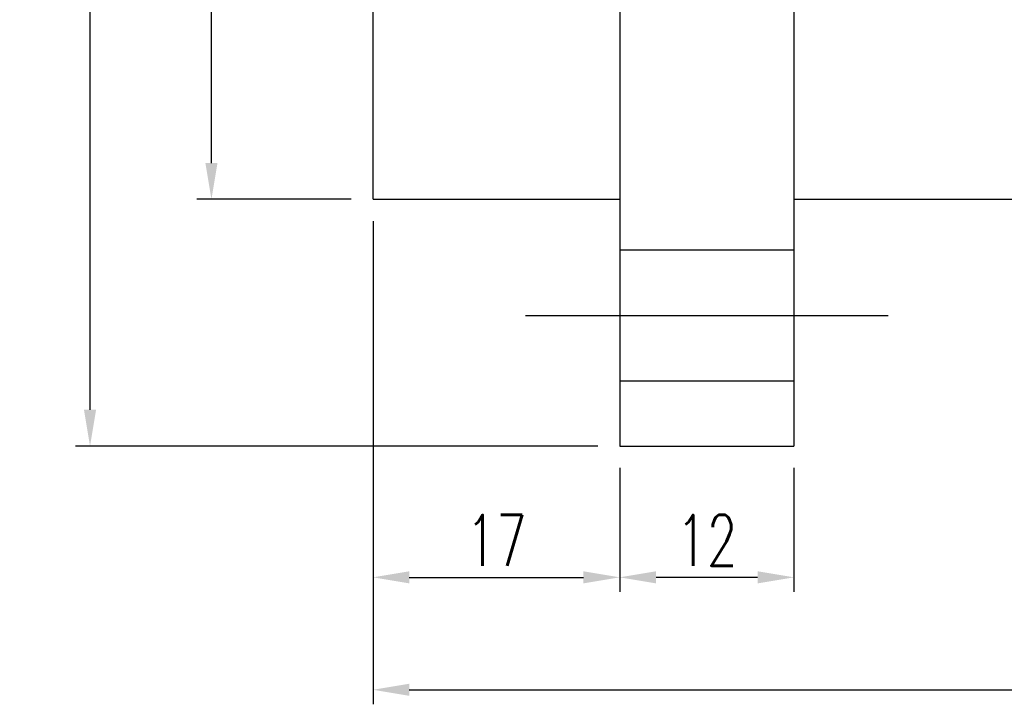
# Model space of a CAD drawing. Header units: millimetres. Extents: x 7 to 250, y -8 to 167.
# Tile 2 of 63: x 101 to 169, y 15 to 62. Entities that reach past the tile are written whole.
import ezdxf
from ezdxf.lldxf.tags import DXFTag

# ---------------------------------------------------------------- set-up
doc = ezdxf.new("R2010")
doc.units = ezdxf.units.MM
doc.header["$LTSCALE"] = 0.2
doc.layers.get('0').update_dxf_attribs({"linetype": 'CONTINUOUS'})
doc.layers.get('DEFPOINTS').update_dxf_attribs({"linetype": 'CONTINUOUS'})
doc.styles.add('DIM-7', font='SIMPLEX.shx', dxfattribs={"width": 0.7, "bigfont": 'chineset.shx'})
tags = doc.linetypes.add('DASHED', pattern=[25.72, 12.86, -12.86]).pattern_tags.tags
tags[6:7] = [DXFTag(74, 4), DXFTag(75, 0), DXFTag(340, '0'), DXFTag(46, 0.0), DXFTag(50, 0.0), DXFTag(44, 0.0), DXFTag(45, 0.0)]
tags[4:5] = [DXFTag(74, 4), DXFTag(75, 0), DXFTag(340, '0'), DXFTag(46, 0.0), DXFTag(50, 0.0), DXFTag(44, 0.0), DXFTag(45, 0.0)]
doc.dimstyles.new('CNS', dxfattribs={"dimtxt": 3.5, "dimasz": 2.5, "dimexe": 1, "dimexo": 1.5, "dimgap": 0.09, "dimtad": 0, "dimdsep": 46, "dimtxsty": 'DIM-7', "dimcen": 0.09, "dimclrd": 1, "dimclre": 1, "dimclrt": 4, "dimadec": 0, "dimazin": 0, "dimtfac": 1, "dimtix": 1, "dimtmove": 2, "dimatfit": 3, "dimfxl": 1, "dimtvp": 0.971429, "dimtolj": 1, "dimarcsym": 0})

# ---------------------------------------------------------------- blocks, each defined once
blk = doc.blocks.new('*D2')
at = {"lineweight": -2, "transparency": 16777216}
for p, q in [((142.841, 31.123), (142.841, 22.584)), ((154.841, 31.123), (154.841, 22.584)), ((152.341, 23.584), (145.341, 23.584))]:
    blk.add_line(p, q, dxfattribs=at)
at = {"transparency": 16777216}
for points in [[(145.341, 24), (145.341, 23.167), (142.841, 23.584)], [(152.341, 24), (152.341, 23.167), (154.841, 23.584)]]:
    blk.add_solid(points, dxfattribs=at)
at = {"layer": 'DEFPOINTS', "color": 0, "transparency": 16777216}
for p in [(142.841, 32.623), (154.841, 32.623), (142.841, 23.584)]:
    blk.add_point(p, dxfattribs=at)
at = {"transparency": 16777216, "insert": (148.841, 26.134), "char_height": 3.5, "attachment_point": 5, "style": 'DIM-7'}
blk.add_mtext('\\A1;12', dxfattribs=at)
blk = doc.blocks.new('*D3')
at = {"lineweight": -2, "transparency": 16777216}
for p, q in [((125.841, 48.123), (125.841, 22.584)), ((142.841, 31.123), (142.841, 22.584)), ((128.341, 23.584), (140.341, 23.584))]:
    blk.add_line(p, q, dxfattribs=at)
at = {"transparency": 16777216}
for points in [[(128.341, 24), (128.341, 23.167), (125.841, 23.584)], [(140.341, 24), (140.341, 23.167), (142.841, 23.584)]]:
    blk.add_solid(points, dxfattribs=at)
at = {"layer": 'DEFPOINTS', "color": 0, "transparency": 16777216}
for p in [(125.841, 49.623), (142.841, 32.623), (142.841, 23.584)]:
    blk.add_point(p, dxfattribs=at)
at = {"transparency": 16777216, "insert": (134.341, 26.134), "char_height": 3.5, "attachment_point": 5, "style": 'DIM-7'}
blk.add_mtext('\\A1;17', dxfattribs=at)
blk = doc.blocks.new('*D4')
at = {"lineweight": -2, "transparency": 16777216}
for p, q in [((125.841, 48.123), (125.841, 14.839)), ((235.841, 48.123), (235.841, 14.839)), ((128.341, 15.839), (233.341, 15.839))]:
    blk.add_line(p, q, dxfattribs=at)
at = {"transparency": 16777216}
for points in [[(128.341, 16.255), (128.341, 15.422), (125.841, 15.839)], [(233.341, 16.255), (233.341, 15.422), (235.841, 15.839)]]:
    blk.add_solid(points, dxfattribs=at)
at = {"layer": 'DEFPOINTS', "color": 0, "transparency": 16777216}
for p in [(125.841, 49.623), (235.841, 49.623), (235.841, 15.839)]:
    blk.add_point(p, dxfattribs=at)
at = {"transparency": 16777216, "insert": (180.841, 18.389), "char_height": 3.5, "attachment_point": 5, "style": 'DIM-7'}
blk.add_mtext('\\A1;110', dxfattribs=at)
blk = doc.blocks.new('*D5')
at = {"lineweight": -2, "transparency": 16777216}
for p, q in [((124.341, 107.623), (113.708, 107.623)), ((114.708, 52.123), (114.708, 105.123)), ((124.341, 49.623), (113.708, 49.623))]:
    blk.add_line(p, q, dxfattribs=at)
at = {"transparency": 16777216}
for points in [[(114.291, 105.123), (115.125, 105.123), (114.708, 107.623)], [(114.291, 52.123), (115.125, 52.123), (114.708, 49.623)]]:
    blk.add_solid(points, dxfattribs=at)
at = {"layer": 'DEFPOINTS', "color": 0, "transparency": 16777216}
for p in [(114.708, 107.623), (125.841, 107.623), (125.841, 49.623)]:
    blk.add_point(p, dxfattribs=at)
at = {"transparency": 16777216, "insert": (112.158, 78.623), "char_height": 3.5, "attachment_point": 5, "rotation": 90, "style": 'DIM-7'}
blk.add_mtext('\\A1;%%c58', dxfattribs=at)
blk = doc.blocks.new('*D6')
at = {"lineweight": -2, "transparency": 16777216}
for p, q in [((141.341, 124.623), (105.342, 124.623)), ((106.342, 35.123), (106.342, 122.123)), ((141.341, 32.623), (105.342, 32.623))]:
    blk.add_line(p, q, dxfattribs=at)
at = {"transparency": 16777216}
for points in [[(105.925, 122.123), (106.759, 122.123), (106.342, 124.623)], [(105.925, 35.123), (106.759, 35.123), (106.342, 32.623)]]:
    blk.add_solid(points, dxfattribs=at)
at = {"layer": 'DEFPOINTS', "color": 0, "transparency": 16777216}
for p in [(106.342, 124.623), (142.841, 124.623), (142.841, 32.623)]:
    blk.add_point(p, dxfattribs=at)
at = {"transparency": 16777216, "insert": (103.792, 78.623), "char_height": 3.5, "attachment_point": 5, "rotation": 90, "style": 'DIM-7'}
blk.add_mtext('\\A1;%%C92', dxfattribs=at)

msp = doc.modelspace()

# ---------------------------------------------------------------- linework, layer by layer
at = {"linetype": 'Continuous'}
for p, q in [((142.841, 113.494), (142.841, 43.752)), ((154.841, 113.494), (154.841, 43.752)), ((125.841, 49.623), (125.841, 107.623)), ((125.841, 49.623), (142.841, 49.623)), ((154.841, 49.623), (235.841, 49.623)), ((142.841, 43.752), (142.841, 32.623)), ((154.841, 43.752), (154.841, 32.623)), ((142.841, 32.623), (154.841, 32.623))]:
    msp.add_line(p, q, dxfattribs=at)
at = {"linetype": 'DASHED'}
for p, q in [((154.841, 46.126), (142.841, 46.126)), ((142.841, 37.126), (154.841, 37.126))]:
    msp.add_line(p, q, dxfattribs=at)
msp.add_line((136.341, 41.626), (161.341, 41.626))

# ---------------------------------------------------------------- dimensions: what is measured, and where the dimension line sits
for base, p1, p2, text, picture, middle in [((106.342, 124.623), (142.841, 32.623), (142.841, 124.623), '%%C<>', '*D6', (103.792, 78.623)), ((114.708, 107.623), (125.841, 49.623), (125.841, 107.623), '%%c<>', '*D5', (112.158, 78.623))]:
    dim = msp.add_linear_dim(base=base, p1=p1, p2=p2, angle=90, text=text, dimstyle='CNS', override={"dimgap": 0.8, "dimtad": 1, "dimclrd": 256, "dimclre": 256, "dimclrt": 256, "dimtmove": 1})
    dim.commit()
    dim.dimension.update_dxf_attribs({"geometry": picture, "text_midpoint": middle})
for base, p1, p2, picture, middle in [((142.841, 23.584), (125.841, 49.623), (142.841, 32.623), '*D3', (134.341, 26.134)), ((235.841, 15.839), (125.841, 49.623), (235.841, 49.623), '*D4', (180.841, 18.389)), ((142.841, 23.584), (154.841, 32.623), (142.841, 32.623), '*D2', (148.841, 26.134))]:
    dim = msp.add_linear_dim(base=base, p1=p1, p2=p2, dimstyle='CNS', override={"dimgap": 0.8, "dimtad": 1, "dimclrd": 256, "dimclre": 256, "dimclrt": 256, "dimtmove": 1})
    dim.commit()
    dim.dimension.update_dxf_attribs({"geometry": picture, "text_midpoint": middle})

doc.saveas('drawing.dxf')
